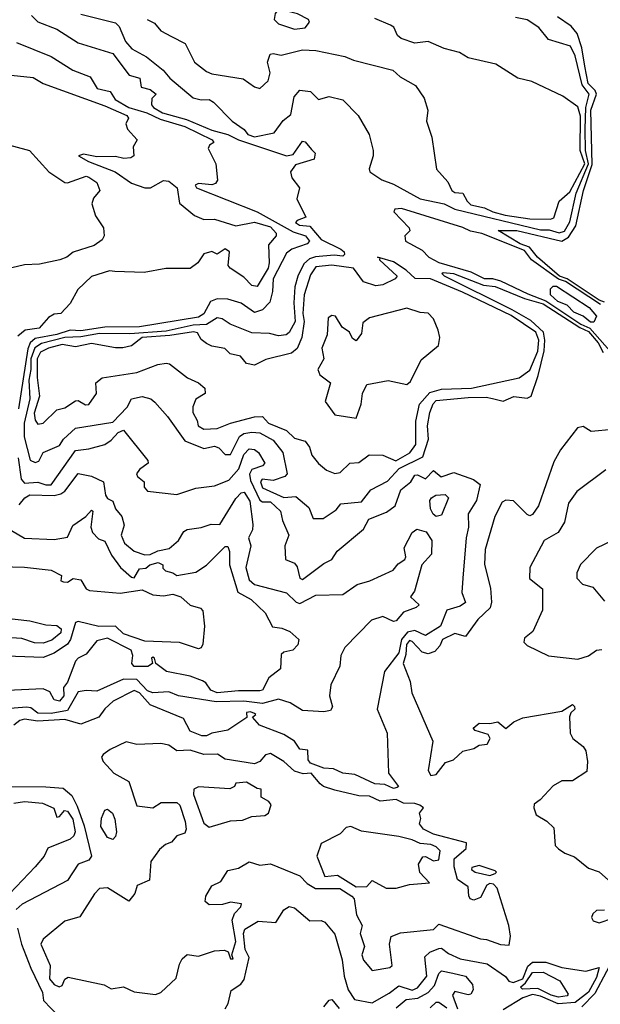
# Model space of a CAD drawing. Extents: x 1995148 to 2088947, y 769131 to 906009.
# Tile 174 of 256: x 2016727 to 2018899, y 821230 to 824914. Entities that reach past the tile are written whole.
import ezdxf

# ---------------------------------------------------------------- set-up
doc = ezdxf.new("R2010")
doc.units = 0

msp = doc.modelspace()

# ---------------------------------------------------------------- linework, layer by layer
at = {"layer": '0CON05XD'}
for points in [[(2017755, 824878.5), (2017795, 824883.3), (2017811.2, 824905), (2017807.6, 824915), (2017766.4, 824936.4), (2017705, 824950.7), (2017691.7, 824948.3), (2017682.2, 824937.8), (2017678.9, 824915), (2017695, 824898.7), (2017755, 824878.5)], [(2016770.3, 824930.3), (2016795, 824905.8), (2016865, 824878.9), (2016945, 824827.8), (2017075, 824787.1), (2017136.8, 824706.8), (2017176.2, 824695), (2017181.5, 824661.5), (2017215, 824652.5), (2017237.5, 824635), (2017221.3, 824618.7), (2017220, 824595), (2017226.7, 824585), (2017261.1, 824565), (2017350.9, 824540.9), (2017445, 824500.3), (2017505, 824484.2), (2017545, 824464.6), (2017725, 824405.3), (2017750.2, 824409.8), (2017785, 824460), (2017795, 824456.5), (2017818.8, 824428.8)], [(2016955, 824934.5), (2017085, 824902.2), (2017098.5, 824888.5), (2017122.2, 824832.2), (2017146, 824805), (2017200.8, 824775), (2017264, 824725), (2017288, 824695), (2017375, 824621.4), (2017405, 824614), (2017435, 824615.6), (2017452, 824605), (2017521.2, 824535), (2017566.7, 824503.3), (2017580.5, 824485), (2017605, 824475.3), (2017679.2, 824490.8), (2017712.6, 824537.4), (2017740.6, 824559.4), (2017752.9, 824625), (2017775, 824650), (2017815, 824645.4), (2017845, 824616), (2017883.9, 824626.1), (2017935, 824613.8), (2017993.3, 824555), (2018033.8, 824485), (2018048.8, 824425), (2018048.8, 824405), (2018033.9, 824356.1), (2018036.2, 824345), (2018081.4, 824315), (2018125, 824298.7), (2018224.3, 824244.3), (2018315, 824224.5), (2018355, 824205.1), (2018675, 824128.3), (2018707.4, 824127.4), (2018745, 824116.9)], [(2017203.3, 824915), (2017231.3, 824901.3), (2017255, 824872.5), (2017295, 824850.8), (2017346, 824825), (2017381.1, 824755), (2017425, 824720), (2017445, 824711.1), (2017562.3, 824692.3), (2017605, 824663.3), (2017625, 824656.7), (2017656.2, 824685), (2017663.3, 824715), (2017653.8, 824755), (2017663.8, 824785), (2017675, 824788), (2017705, 824781.2), (2017785, 824801.4), (2017835, 824798.2), (2017943.1, 824776.9), (2017975, 824762.5), (2018122.5, 824725), (2018150, 824700), (2018207.7, 824667.7), (2018240.3, 824620.3), (2018254, 824575), (2018248.8, 824535), (2018268, 824475), (2018286.2, 824355), (2018327.9, 824307.9), (2018342.9, 824275), (2018355, 824267.1), (2018385, 824265.6), (2018400.7, 824235), (2018415, 824221.1), (2018465, 824210.6), (2018496.5, 824195), (2018543.1, 824183.1), (2018635, 824169.3), (2018711.9, 824168.1)], [(2018711.9, 824168.1), (2018725, 824173.2), (2018745.3, 824234.7), (2018785, 824270), (2018841, 824375), (2018822.8, 824425), (2018825, 824552.5), (2018815, 824587.5), (2018758, 824628), (2018643.2, 824683.2), (2018590, 824695), (2018507.7, 824747.7), (2018405, 824771.2), (2018371.7, 824791.7), (2018315, 824806), (2018255, 824832), (2018205, 824826.2), (2018154.1, 824844.1), (2018140, 824855), (2018125.8, 824885.8), (2018114.1, 824894.1), (2018055, 824918.8)], [(2018915, 823856.9), (2018895, 823864.8), (2018775, 823944.3), (2018746.1, 823955), (2018664.1, 824025), (2018633.3, 824063.3), (2018599.3, 824075), (2018516.7, 824125), (2018586.7, 824125), (2018755, 824085.8), (2018779.9, 824100.1), (2018807.5, 824142.5), (2018835.6, 824275.6), (2018867.7, 824372.3), (2018862.9, 824575), (2018883.9, 824635), (2018879.7, 824649.7), (2018853.4, 824675), (2018840.6, 824740.6), (2018829.3, 824809.3), (2018811.8, 824861.8), (2018790.2, 824890.3), (2018738.8, 824925)], [(2018745, 824116.9), (2018765, 824123.1), (2018785, 824158.1), (2018808.9, 824265), (2018854.3, 824375), (2018843.6, 824425), (2018841.7, 824505), (2018845.1, 824585), (2018857.2, 824635), (2018830.4, 824670.4), (2018805, 824778.5), (2018786.9, 824815), (2018705, 824839.6), (2018668.5, 824885), (2018625, 824913.1), (2018581.7, 824921.7)], [(2016715, 824828.2), (2016845, 824776.7), (2016925, 824725.6), (2016989.8, 824699.8), (2017016.7, 824656.7), (2017065, 824645.6), (2017084.3, 824615), (2017135, 824586), (2017202, 824565), (2017251.6, 824541.6), (2017345, 824514.8), (2017446.7, 824465), (2017452.5, 824455), (2017436.7, 824445), (2017431.7, 824431.7), (2017460, 824375), (2017466.4, 824313.6), (2017458.8, 824301.2), (2017445, 824296), (2017395, 824301.8), (2017383.6, 824295), (2017388.1, 824285), (2017615, 824195.8), (2017705.3, 824145.3), (2017750.1, 824120.1), (2017795.3, 824105.3), (2017810.9, 824085), (2017802.2, 824075), (2017744.2, 824055), (2017725, 824041.1), (2017674.3, 823945), (2017672.6, 823897.4), (2017662.2, 823857.8), (2017635, 823828.2), (2017605, 823818.2), (2017555, 823854), (2017505, 823868.7), (2017465, 823869.6), (2017440.5, 823859.5), (2017415, 823813.5), (2017395, 823800.8), (2017175, 823764.5), (2017045, 823763.8), (2016955, 823750.4), (2016915, 823752.6), (2016865, 823736.3), (2016785, 823721.4), (2016765.5, 823705), (2016756.8, 823683.2), (2016722.2, 823457.8)], [(2016695, 824707.1), (2016777.2, 824697.2), (2016815, 824674.7), (2017045, 824592), (2017127.1, 824555), (2017133.3, 824545), (2017123.3, 824525), (2017130, 824505), (2017166.2, 824465), (2017151.7, 824438.3), (2017153.3, 824405), (2017142.5, 824397.5), (2017115.7, 824394.3), (2017085, 824402.8), (2017015, 824400.6), (2016965, 824411.2), (2016946.7, 824405), (2016984.1, 824384.1), (2017084.2, 824345), (2017145, 824302.7), (2017195, 824284.5), (2017215.8, 824285), (2017265, 824312.7), (2017285, 824310), (2017315.9, 824285), (2017325, 824228), (2017381.2, 824181.2), (2017415, 824166.7), (2017455, 824167.5), (2017535, 824142.5), (2017605, 824156.5), (2017665, 824138.8), (2017685.8, 824115), (2017686.2, 824105), (2017658, 824072), (2017660.3, 824005), (2017655.7, 823985), (2017615, 823916), (2017595, 823920), (2017565, 823950.8), (2017514.2, 823984.2), (2017506.7, 823995), (2017512, 824045), (2017495, 824056.2), (2017465, 824036.7), (2017445, 824046.2), (2017415, 824038), (2017392.9, 824005), (2017365, 823983.5), (2017273, 823983), (2017192.3, 823967.8), (2017082.5, 823972.5), (2017062.5, 823975), (2016995, 823953.3), (2016943.8, 823905), (2016915, 823852.5), (2016880, 823815), (2016855, 823812.5), (2016835, 823800), (2016799.7, 823760.3), (2016747.7, 823752.3), (2016719.5, 823730.5)], [(2016555, 824480.9), (2016763.3, 824425), (2016835.4, 824345), (2016895, 824305.5), (2016906.1, 824303.9), (2016975, 824328.5), (2016985, 824325.4), (2017015.3, 824305.3), (2017026.2, 824275), (2017003.2, 824246.8), (2016997.1, 824225), (2017010, 824180), (2017040, 824135), (2017042.5, 824105), (2017035, 824090), (2017005, 824069.2), (2016926.1, 824043.9), (2016902.5, 824025), (2016876.7, 824015), (2016800.9, 823999.1), (2016745, 823996.5), (2016655, 823975.8)], [(2017818.8, 824428.8), (2017831.8, 824415), (2017828.2, 824391.8), (2017758.8, 824371.2), (2017740, 824345), (2017745, 824322.5), (2017773.8, 824285), (2017763.9, 824243.9), (2017796.7, 824175), (2017765, 824163.3), (2017758.8, 824155), (2017773.3, 824145), (2017812, 824142), (2017855, 824091.6), (2017928.6, 824055), (2017940, 824045), (2017941.2, 824035), (2017935, 824028.8), (2017903.2, 824033.2), (2017832.8, 824027.2), (2017810.6, 824019.4), (2017789.5, 824000.5), (2017767.3, 823955), (2017756.2, 823915), (2017751.9, 823855), (2017757.7, 823785), (2017735, 823743.8), (2017723.8, 823735), (2017695, 823731.3), (2017660.6, 823740.6), (2017595, 823742.7), (2017513.8, 823775), (2017484.5, 823794.5), (2017465, 823798.5), (2017425, 823773.6), (2017375, 823771.2), (2017275, 823749), (2017138.2, 823738.2), (2017025, 823740.1), (2016955, 823727), (2016895, 823724.9), (2016807.6, 823702.4), (2016783.7, 823686.3), (2016768.2, 823645), (2016768.4, 823605), (2016760.5, 823565), (2016765.1, 823495), (2016743.3, 823405), (2016743.9, 823353.9), (2016765.9, 823265.9), (2016785, 823257.6), (2016797.8, 823262.2), (2016814.7, 823295.3), (2016875, 823320.6), (2016890, 823345), (2016935, 823386.4), (2017075, 823407.8), (2017128.2, 823465), (2017144.7, 823495.3), (2017185, 823504.5), (2017217.5, 823495), (2017232.7, 823482.7), (2017279.3, 823429.3), (2017345, 823338.1), (2017415, 823310), (2017455, 823318), (2017472, 823312), (2017495, 823287.5), (2017515, 823287.5), (2017548.9, 823355), (2017564.6, 823365.4), (2017595, 823370.7), (2017625, 823368.7), (2017675, 823341.1), (2017711.3, 823295), (2017727.3, 823215), (2017718, 823205), (2017675, 823190.5), (2017633.3, 823195), (2017627.5, 823185), (2017635, 823162.2), (2017715, 823126), (2017759.7, 823129.7), (2017808.8, 823088.8), (2017825, 823047.5), (2017862, 823048), (2017910, 823080), (2017927.6, 823102.4), (2018005, 823110), (2018040.6, 823155), (2018102.4, 823187.6), (2018146.7, 823235), (2018235, 823278.8), (2018256.6, 823345), (2018252.8, 823395), (2018261.5, 823445), (2018273.6, 823476.4), (2018285, 823489.2), (2018405, 823500.8), (2018471.7, 823501.7), (2018495, 823496.4), (2018535, 823486.3), (2018575, 823504.3), (2018625, 823497.9), (2018639.6, 823505), (2018666.7, 823583.3), (2018688.4, 823675), (2018691.6, 823715), (2018685.9, 823745), (2018638.4, 823788.4), (2018569, 823829), (2018315.6, 823955), (2018306, 823965), (2018311.4, 823968.6), (2018350, 823965), (2018461.4, 823921.4), (2018505, 823915.9), (2018615, 823870.4), (2018685, 823851.6), (2018822.1, 823762.1), (2018855, 823747.3), (2018891.3, 823705), (2018909.4, 823669.4)], [(2018898.9, 823848.9), (2018768.1, 823935), (2018742.9, 823942.9), (2018641.7, 824015), (2018615, 824050.6), (2018455, 824113.8), (2018412.7, 824122.7), (2018385, 824136.9), (2018155, 824208.2), (2018130, 824205), (2018126.2, 824195), (2018183.3, 824135), (2018186.1, 824123.9), (2018167.5, 824105), (2018170, 824085), (2018232, 824052), (2018257.3, 824025), (2018295, 824005.9), (2018415, 823970.7), (2018464, 823946), (2018495, 823946.1), (2018525, 823937.5), (2018627.8, 823887.8)], [(2017905, 823216.7), (2017925, 823220), (2017961.2, 823255), (2017995, 823257.5), (2018034, 823286), (2018085, 823284.7), (2018134.1, 823264.1), (2018186.4, 823293.6), (2018208.8, 823325), (2018208.3, 823411.7), (2018221.8, 823475), (2018260.5, 823519.5), (2018305, 823531.6), (2018417.5, 823535), (2018595, 823574.5), (2018635, 823603.1), (2018665, 823673.6), (2018669.2, 823715), (2018657, 823745), (2018565, 823807), (2018383.1, 823895), (2018263.1, 823945), (2018206, 823946), (2018172.5, 823977.5), (2018125, 824008.3), (2018073.4, 824022.9), (2018064.7, 824025.3), (2018073.4, 824022.9), (2018073.3, 824015), (2018139.2, 823955), (2018131.2, 823945), (2018085, 823921.8), (2018058.9, 823918.9), (2018013.4, 823933.4), (2017975, 823984.6), (2017895, 823996.1), (2017835, 823990), (2017815, 823960), (2017791.3, 823885), (2017785.5, 823815), (2017791.2, 823785), (2017782.2, 823725), (2017765, 823684.4), (2017743.3, 823666.7), (2017647.6, 823642.4), (2017605, 823622), (2017575, 823628), (2017553.3, 823655), (2017514.4, 823664.4), (2017494.2, 823684.2), (2017445, 823692.9), (2017425, 823702.5), (2017405, 823718), (2017392.2, 823742.2), (2017376.8, 823746.8), (2017287.9, 823732.1), (2017185, 823725.5), (2017145, 823693.3), (2017113.1, 823686.9), (2017085, 823685.9), (2016995, 823702.5), (2016935, 823690.5), (2016885, 823698.5), (2016833.8, 823685), (2016805, 823670.2), (2016792.1, 823645), (2016792.6, 823575), (2016801.3, 823505), (2016781.4, 823441.4), (2016785, 823416), (2016795, 823400.8), (2016815, 823404.4), (2016865, 823454.2), (2016895, 823462.2), (2016935, 823488), (2016945, 823489.2), (2016973.1, 823473.1), (2016985.3, 823474.7), (2017014.2, 823515), (2017012, 823555), (2017035, 823574.3), (2017165, 823594.5), (2017243.6, 823623.6), (2017275, 823629.2), (2017287, 823627), (2017354.8, 823574.7), (2017395, 823555.7), (2017418.8, 823535), (2017420, 823515), (2017385.6, 823494.4), (2017374.3, 823465.7), (2017374.1, 823444.1), (2017390.6, 823415), (2017394.7, 823394.7), (2017415, 823381.8), (2017465, 823384.5), (2017515.4, 823404.6), (2017605, 823428.1), (2017635, 823430), (2017658, 823405), (2017725, 823377.3), (2017755, 823348), (2017795, 823336.7), (2017810.8, 823315), (2017819.5, 823285), (2017844.1, 823254.1), (2017875, 823228.8), (2017905, 823216.7)], [(2018862.2, 823782.2), (2018834.6, 823805), (2018800.1, 823820.1), (2018775, 823845.9), (2018740.2, 823860.2), (2018712.4, 823885), (2018712.3, 823907.7), (2018722.7, 823917.3), (2018735, 823917.4), (2018857.2, 823837.2), (2018884.2, 823805), (2018875, 823783), (2018862.2, 823782.2)], [(2018627.8, 823887.8), (2018695, 823862.7), (2018825.9, 823775), (2018860.1, 823760.1), (2018934.8, 823675)], [(2017985, 823423.3), (2018003.8, 823475), (2018009.1, 823515), (2018025, 823548.7), (2018105, 823563.6), (2018175, 823548.9), (2018189.2, 823560.8), (2018228.7, 823641.3), (2018292.9, 823695), (2018298.1, 823725), (2018292.4, 823752.4), (2018274.3, 823795), (2018255, 823815.8), (2018225, 823818), (2018175, 823834.4), (2018035, 823799.1), (2018009.9, 823780.1), (2018005, 823740), (2017985, 823712.5), (2017971.7, 823721.7), (2017960, 823745), (2017933.2, 823763.2), (2017908, 823805), (2017895, 823807.5), (2017880.8, 823799.2), (2017876.9, 823735), (2017857.1, 823685), (2017864.2, 823645), (2017841.9, 823605), (2017849.2, 823585), (2017890, 823555), (2017870, 823485), (2017905.8, 823435.8), (2017985, 823423.3)], [(2016721.2, 823275), (2016731.6, 823195), (2016745, 823180), (2016795, 823184.3), (2016825, 823173.3), (2016845, 823174.2), (2016935, 823302.7), (2016985, 823308.7), (2017045.2, 823324.8), (2017069.1, 823340.9), (2017095, 823369.5), (2017115, 823378.9), (2017206.2, 823265), (2017206.7, 823255), (2017175, 823231.5), (2017163.1, 823215), (2017166.9, 823205), (2017192.2, 823185), (2017192.2, 823165), (2017205, 823149.6), (2017315, 823138.1), (2017385, 823161.1), (2017455, 823170.3), (2017508.6, 823191.4), (2017546.5, 823233.5), (2017565, 823287.5), (2017585, 823308.8), (2017605, 823305.4), (2017620.6, 823295), (2017644.2, 823255), (2017634.5, 823245.5), (2017595, 823230.8), (2017586.5, 823213.5), (2017589.9, 823190), (2017625, 823116.1), (2017635, 823110.5), (2017665, 823110), (2017702.7, 823075), (2017710.2, 823040.2), (2017733.9, 822986.1), (2017718.5, 822945), (2017721.2, 822895), (2017755, 822881.2), (2017765, 822866.7), (2017774.3, 822825), (2017785, 822820), (2017865, 822878.9), (2017895, 822894.3), (2017914.8, 822925.2), (2018012.5, 823007.5), (2018032.5, 823045), (2018098.7, 823071.3), (2018131.2, 823095), (2018153.1, 823155), (2018189.6, 823185), (2018205, 823209.4), (2018215, 823211.4), (2018245, 823196.7), (2018275, 823227.5), (2018303.7, 823203.7), (2018350.5, 823220.5), (2018424.3, 823194.3), (2018448.8, 823175), (2018435.7, 823115), (2018404.5, 823065), (2018405.4, 823015), (2018396.5, 822975), (2018384.4, 822825), (2018381.2, 822771.2), (2018395, 822733.8), (2018375, 822720), (2018325, 822705.5), (2018300.6, 822645), (2018245, 822610), (2018205, 822628.3), (2018177.3, 822622.7), (2018155.1, 822595), (2018145, 822545.4), (2018091.2, 822475), (2018064.4, 822335), (2018102, 822245), (2018105.8, 822095), (2018143.8, 822045), (2018138.7, 822041.3), (2018125, 822037.8), (2018092.3, 822052.3), (2018055, 822055.4), (2017980.6, 822090.6), (2017935, 822095.6), (2017900.9, 822110.9), (2017865, 822113.4), (2017815, 822132.2), (2017805.3, 822145), (2017805, 822181.2), (2017775, 822184.5), (2017754.5, 822214.5), (2017715, 822239.2), (2017624.3, 822275), (2017597.5, 822305), (2017610, 822315), (2017605, 822318.8), (2017590, 822325), (2017575, 822322.5), (2017576.1, 822303.9), (2017505, 822255.6), (2017445, 822244.6), (2017425, 822234.5), (2017407.5, 822235), (2017365, 822252.5), (2017339.1, 822299.1), (2017215, 822350.5), (2017175, 822395.2), (2017155, 822404.2), (2017076, 822365), (2017045, 822336.2), (2017023.3, 822305), (2016955, 822278.1), (2016895.6, 822295.6), (2016795, 822289.3), (2016745, 822296.6), (2016727.4, 822292.6), (2016705, 822274.2)], [(2018945, 823380.6), (2018865, 823373.5), (2018835, 823392.3), (2018813.1, 823386.9), (2018750.4, 823305), (2018725, 823259.4), (2018667.1, 823095), (2018645, 823063.3), (2018635, 823057.5), (2018625, 823062.5), (2018574.4, 823114.4), (2018545, 823116), (2018531.1, 823108.9), (2018504.4, 823055), (2018468.3, 822931.7), (2018465.3, 822875.3), (2018487.7, 822787.7), (2018491.7, 822735), (2018486.4, 822713.6), (2018440.1, 822669.9), (2018395, 822606.7), (2018355, 822617.5), (2018308.8, 822595), (2018298.9, 822571.1), (2018279.2, 822550.8), (2018255, 822541.8), (2018232.3, 822547.7), (2018195, 822588.1), (2018185, 822590.8), (2018173.9, 822576.1), (2018171.4, 822538.6), (2018160.9, 822505), (2018188, 822438), (2018194.2, 822395), (2018272.5, 822215), (2018254.4, 822105), (2018265, 822086.7), (2018285, 822090), (2018320, 822135), (2018350, 822145), (2018385, 822177.5), (2018425, 822187.5), (2018445, 822200), (2018476, 822204), (2018486.7, 822225), (2018479.5, 822239.5), (2018430, 822255), (2018423, 822263), (2018445, 822282.5), (2018485, 822281.2), (2018515, 822287.5), (2018545, 822262.5), (2018575, 822287.5), (2018608.3, 822301.7), (2018755, 822326.7), (2018795, 822352.5), (2018802.5, 822345), (2018803.3, 822335), (2018788.8, 822321.2), (2018783.9, 822306.1), (2018786.2, 822245), (2018795.8, 822225), (2018835, 822195.3), (2018845, 822178.6), (2018851.1, 822138.9), (2018848.6, 822101.4), (2018795, 822066.7), (2018755, 822066.7), (2018722.1, 822047.9), (2018674, 821995), (2018650.7, 821979.2), (2018649.5, 821965), (2018659.4, 821939.4), (2018699.2, 821915), (2018725, 821890), (2018730, 821825), (2018742.3, 821812.3), (2018765.6, 821795.6), (2018801.7, 821781.7), (2018855, 821740), (2018895, 821725.8), (2018930, 821695)], [(2016725, 823098.6), (2016745.8, 823125), (2016765, 823135.9), (2016855.5, 823134.5), (2016880.3, 823139.7), (2016895, 823150.6), (2016945, 823215.6), (2016995, 823206.2), (2017040.4, 823185), (2017047.1, 823135), (2017055, 823122.5), (2017075, 823113.3), (2017084.5, 823084.5), (2017108.8, 823055), (2017117.3, 823022.7), (2017106.2, 822985), (2017118.7, 822955), (2017155, 822925.8), (2017195, 822912.1), (2017215, 822913.2), (2017243.1, 822926.9), (2017285.6, 822935), (2017320.8, 822965), (2017340.3, 822999.7), (2017352.7, 823007.3), (2017405, 823014.2), (2017442.8, 823027.2), (2017475, 823026), (2017535, 823122.5), (2017555, 823143.5), (2017566.6, 823146.6), (2017587.3, 823112.7), (2017598.5, 823025), (2017597.8, 823005), (2017582.5, 822975), (2017591.4, 822945), (2017572.2, 822865), (2017585, 822818), (2017605, 822801.3), (2017725, 822769.8), (2017761.5, 822735), (2017775, 822730), (2017835, 822760.5), (2017935, 822763.2), (2017989.6, 822800.4), (2018036.9, 822815), (2018123.3, 822855), (2018142, 822878), (2018167.3, 822895), (2018170.9, 822905), (2018165, 822938.6), (2018194.6, 822995.4), (2018212.5, 823007.5), (2018247.4, 822997.4), (2018268.1, 822965), (2018266.9, 822915), (2018230.6, 822875), (2018203.8, 822776.2), (2018189.2, 822755), (2018220.8, 822725), (2018210, 822715), (2018163, 822697), (2018135, 822665.5), (2018125, 822662.1), (2018085, 822680.7), (2018042.2, 822667.8), (2017943.3, 822565), (2017928.6, 822535), (2017924.4, 822495), (2017890.7, 822425), (2017885.3, 822385), (2017897, 822343), (2017890, 822330), (2017865, 822324.5), (2017785, 822328.9), (2017737.9, 822357.9), (2017695, 822372.2), (2017635, 822355.7), (2017565, 822364), (2017461.5, 822361.5), (2017321.2, 822385), (2017285, 822399.6), (2017225, 822395.8), (2017205, 822403), (2017165, 822446.1), (2017115, 822447.1), (2017015, 822401.5), (2016975, 822404.4), (2016945, 822399.4), (2016905, 822330), (2016845, 822318.5), (2016795, 822319.2), (2016768.9, 822338.9), (2016752.6, 822342.6), (2016675, 822335.3)], [(2018919.5, 823230.5), (2018811.4, 823148.6), (2018779.5, 823105), (2018765.3, 823034.7), (2018741.5, 822995), (2018688.5, 822965), (2018634.6, 822865), (2018633.8, 822823.8), (2018682, 822785), (2018682.2, 822705), (2018646, 822625), (2018615, 822600), (2018613.1, 822585), (2018625, 822573.1), (2018705, 822534.2), (2018815, 822521.9), (2018855, 822533.8), (2018885, 822555.8), (2018905, 822558)], [(2018285, 823055.8), (2018273.6, 823063.6), (2018263.9, 823083.9), (2018261.5, 823115), (2018266.7, 823125), (2018284, 823135), (2018318.2, 823138.2), (2018330.8, 823125), (2018305, 823060.8), (2018285, 823055.8)], [(2016675, 823015.7), (2016744.7, 822974.7), (2016855, 822969.3), (2016905, 822978.6), (2016925, 823022), (2016974.5, 823055.5), (2016995, 823079.2), (2017000, 823075), (2016992.9, 823015), (2016998.5, 822995), (2017021.5, 822971.5), (2017045, 822962.9), (2017070.4, 822910.4), (2017104.2, 822865), (2017145, 822828.6), (2017155, 822826), (2017175, 822860), (2017198, 822862), (2017213.3, 822875), (2017245, 822883.3), (2017262.5, 822875), (2017262.5, 822862.5), (2017271.7, 822851.7), (2017300, 822845), (2017314.4, 822834.4), (2017385, 822847.1), (2017425, 822873.5), (2017495, 822942.5), (2017505, 822943.3), (2017511.4, 822925), (2017511.1, 822875), (2017542.7, 822772.7), (2017592, 822745), (2017645, 822694.6), (2017672.9, 822642.9), (2017707.6, 822637.6), (2017737.5, 822625), (2017770.8, 822595), (2017767.1, 822575), (2017748, 822555), (2017715, 822547.7), (2017705, 822539.4), (2017702.5, 822485), (2017658.8, 822451.2), (2017635, 822406.2), (2017625, 822403.1), (2017545, 822403.6), (2017465, 822395.8), (2017441.2, 822405), (2017423.4, 822433.4), (2017410.5, 822440.5), (2017365, 822457.5), (2017276, 822475), (2017236, 822505), (2017231.2, 822525), (2017225, 822528.6), (2017220, 822525), (2017223.3, 822505), (2017206, 822494), (2017154.7, 822494.7), (2017146.7, 822505), (2017150, 822535), (2017143.3, 822555), (2017055, 822600.4), (2017015, 822590), (2016975, 822540.6), (2016945, 822525.7), (2016935, 822514.3), (2016905, 822435.6), (2016890, 822415), (2016891.4, 822385), (2016875, 822364.6), (2016855, 822369.2), (2016839.5, 822399.5), (2016815, 822410.9), (2016625, 822401.5)], [(2018944.6, 822965.4), (2018885, 822937.1), (2018824.3, 822875.7), (2018811.5, 822845), (2018810.5, 822825), (2018831.9, 822801.9), (2018870.8, 822790.8), (2018915, 822738.8)], [(2016565, 822870.9), (2016745, 822866), (2016845, 822854.2), (2016882.5, 822835), (2016880, 822815), (2016890.7, 822810.7), (2016905, 822810), (2016926.4, 822823.6), (2016955, 822818.8), (2016975.7, 822785), (2016988.3, 822778.3), (2017102, 822768), (2017185, 822781.1), (2017225, 822762.1), (2017265, 822757.9), (2017300, 822765), (2017330, 822755), (2017365, 822724.2), (2017402.8, 822712.8), (2017411.8, 822701.8), (2017417.6, 822645), (2017411.9, 822578.1), (2017405, 822564), (2017395, 822560), (2017324.2, 822584.2), (2017195, 822588.4), (2017115, 822616.9), (2017085, 822645.4), (2017023.2, 822643.2), (2016945, 822662), (2016935, 822658.8), (2016916.6, 822595), (2016905, 822578), (2016855, 822543.8), (2016815, 822528), (2016605.7, 822535.7)], [(2016655, 822677.8), (2016764.8, 822664.8), (2016825, 822650.3), (2016865, 822647.6), (2016881.6, 822635), (2016880.1, 822619.9), (2016847.5, 822592.5), (2016815, 822581.8), (2016782.2, 822582.2), (2016735, 822598.4), (2016535, 822611.6)], [(2017235, 821266.4), (2017255, 821274.1), (2017311.7, 821328.3), (2017325, 821380), (2017335, 821400), (2017353, 821417), (2017395, 821410), (2017455, 821430), (2017493, 821433), (2017506.7, 821426.7), (2017515, 821400), (2017525, 821400), (2017520, 821415), (2017535.3, 821465), (2017521.1, 821545), (2017530.1, 821569.9), (2017553.8, 821595), (2017556.2, 821606.2), (2017515, 821612), (2017485, 821604.2), (2017435, 821602.5), (2017420, 821615), (2017423.3, 821635), (2017445, 821673.3), (2017479.7, 821690.3), (2017505, 821731.2), (2017545, 821740), (2017585, 821762.9), (2017625, 821751.4), (2017665, 821756), (2017775, 821710.6), (2017801.8, 821681.8), (2017833.1, 821663.1), (2017923.7, 821663.7), (2017969.6, 821635), (2017978.2, 821625), (2017986.2, 821565), (2018007.5, 821525), (2018000, 821495), (2018016.1, 821446.1), (2018006.9, 821415), (2018012.9, 821395), (2018045, 821356.7), (2018111.7, 821368.3), (2018120, 821375), (2018110, 821455), (2018116.1, 821483.9), (2018151.7, 821498.3), (2018275, 821510), (2018295, 821530), (2018450, 821475), (2018473.3, 821473.3), (2018525, 821453.8), (2018558.3, 821451.7), (2018562.5, 821485), (2018556.2, 821525), (2018512.5, 821665), (2018499.7, 821679.7), (2018485, 821682), (2018474.2, 821675.8), (2018450.5, 821629.5), (2018425, 821620), (2018412.5, 821625), (2018406.4, 821636.4), (2018405, 821670), (2018365, 821697.5), (2018351.8, 821745), (2018352.2, 821775), (2018397, 821813), (2018398.5, 821835), (2018275, 821866.7), (2018236.7, 821885), (2018222.5, 821905), (2018227.5, 821925), (2018222.5, 821945), (2018237.5, 821965), (2018223.3, 821975), (2018205, 821982), (2018162.9, 821982.9), (2018135, 821996.4), (2018075, 821990.6), (2018035, 822008.8), (2017995, 822010), (2017905, 822031.9), (2017863.3, 822045), (2017851.2, 822055), (2017817.5, 822095), (2017787, 822093), (2017755, 822102.9), (2017715, 822139.2), (2017665, 822168.6), (2017645.9, 822164.1), (2017625, 822138.8), (2017605, 822130), (2017495, 822148), (2017466.2, 822166.2), (2017415.3, 822164.7), (2017365, 822180.8), (2017315, 822178.7), (2017285, 822199.4), (2017255, 822205.7), (2017165, 822201.9), (2017125, 822212), (2017065, 822184), (2017038.8, 822165), (2017033.3, 822155), (2017038.3, 822138.3), (2017078.8, 822095), (2017134.5, 822064.5), (2017165, 821973.3), (2017224.2, 821965.8), (2017255.8, 821985.8), (2017315, 821985.5), (2017325.6, 821975), (2017346.2, 821913.8), (2017350, 821885), (2017345, 821870), (2017315, 821860), (2017295, 821837.5), (2017271.7, 821828.3), (2017250, 821810), (2017216.7, 821765), (2017212.5, 821695), (2017166.7, 821675), (2017157.1, 821645), (2017135, 821616.7), (2017055, 821665.5), (2017025, 821663.1), (2017006.1, 821643.9), (2016952.1, 821557.9), (2016895, 821541.1), (2016815, 821474.3), (2016805.6, 821455), (2016841.2, 821375), (2016838.7, 821325), (2016855, 821303.8), (2016873.9, 821296.1), (2016885, 821301.2), (2016895.7, 821324.3), (2016908, 821332), (2017042.6, 821302.6), (2017068.3, 821288.3), (2017115, 821296), (2017155, 821277.5), (2017235, 821266.4)], [(2016695, 822044.7), (2016825, 822044), (2016889, 822039), (2016921.6, 822011.6), (2016942.2, 821972.2), (2016968.3, 821898.3), (2016995.3, 821784.7), (2016985, 821769.1), (2016945, 821754.4), (2016905, 821693.8), (2016735.8, 821605), (2016714, 821585)], [(2017435, 821892.7), (2017515, 821916.7), (2017560.3, 821919.7), (2017595, 821933.1), (2017643.8, 821936.2), (2017657.5, 821945), (2017667, 821977), (2017659.3, 821989.3), (2017630, 822005), (2017630, 822035), (2017615, 822037.5), (2017575, 822061.2), (2017535, 822057.5), (2017530, 822045), (2017513, 822037), (2017395, 822044.3), (2017378, 822035), (2017376.5, 822015), (2017415, 821907.5), (2017435, 821892.7)], [(2016705, 821982.5), (2016745, 821989.1), (2016812.2, 821982.2), (2016854.4, 821964.4), (2016865, 821930.5), (2016875, 821933.1), (2016894.5, 821955.5), (2016905, 821953.5), (2016925, 821922.5), (2016934.7, 821875.3), (2016929.8, 821860.2), (2016915, 821848.1), (2016832, 821815), (2016818, 821785), (2016784.2, 821745), (2016689.2, 821645)], [(2017075, 821846.9), (2017054.7, 821854.7), (2017030, 821895), (2017032.7, 821927.3), (2017045, 821956.7), (2017055, 821960), (2017074.3, 821945), (2017082.6, 821922.6), (2017088.2, 821875), (2017085, 821858), (2017075, 821846.9)], [(2018135, 821664.6), (2018185, 821678.5), (2018260, 821685), (2018223.6, 821723.6), (2018218.2, 821755), (2018235, 821782.5), (2018245, 821783.1), (2018275, 821767.3), (2018295, 821771.4), (2018299.5, 821805), (2018285, 821819.6), (2018265, 821828.5), (2018225, 821831.5), (2018195, 821845.9), (2018145, 821857.9), (2018005, 821877.8), (2017965, 821895.3), (2017948.5, 821891.5), (2017925, 821868), (2017855, 821832.5), (2017838.8, 821785), (2017868.8, 821708.8), (2017915, 821713.4), (2017985, 821669.2), (2018025, 821671.1), (2018045, 821693.8), (2018097.5, 821665), (2018135, 821664.6)], [(2018485, 821712.5), (2018505, 821720), (2018510, 821725), (2018505, 821730), (2018445, 821750), (2018418.3, 821741.7), (2018417.5, 821735), (2018430, 821725), (2018485, 821712.5)], [(2017495, 821212.9), (2017507.1, 821232.9), (2017518.2, 821281.8), (2017554.3, 821305.7), (2017566.4, 821323.6), (2017584.8, 821405), (2017569.8, 821435), (2017564.5, 821495.5), (2017568.9, 821511.1), (2017618.2, 821541.8), (2017685, 821536.9), (2017715, 821583.3), (2017735, 821596.4), (2017755, 821590.9), (2017812, 821542), (2017855, 821543.3), (2017868.1, 821538.1), (2017905, 821492.9), (2017933.4, 821396.6), (2017940, 821335), (2017955.3, 821285), (2017978.8, 821248.8), (2018045, 821235.7), (2018108.5, 821271.5), (2018145, 821299.2), (2018195, 821283.5), (2018215, 821292.3), (2018250, 821335), (2018242.5, 821407.5), (2018261.5, 821425), (2018295, 821439.1), (2018305, 821440), (2018330.6, 821420.6), (2018375, 821400), (2018475, 821382.1), (2018544.1, 821334.1), (2018557.1, 821317.1), (2018572.2, 821312.2), (2018608.8, 821325), (2018627.2, 821372.8), (2018645, 821387.5), (2018695, 821388.4), (2018755, 821367.4), (2018845, 821354.7), (2018895, 821368), (2018885, 821330.4), (2018855, 821275.2), (2018805, 821237.3), (2018741.6, 821231.6), (2018675, 821261), (2018645, 821266.5), (2018609.3, 821255), (2018535, 821209.3)], [(2018915, 821582.5), (2018885, 821581.2), (2018870.6, 821569.4), (2018866, 821555), (2018872.1, 821542.1), (2018895, 821534.5), (2018945, 821552)], [(2016718.8, 821515), (2016733.8, 821455), (2016768.3, 821365), (2016812.5, 821275), (2016816, 821245), (2016873.3, 821185)], [(2018965.4, 821435), (2018878.7, 821271.3), (2018829.6, 821220.4)], [(2018135, 821217.3), (2018172.3, 821247.7), (2018216.4, 821253.6), (2018255, 821274.8), (2018279, 821301), (2018294.8, 821345.2), (2018304.4, 821355), (2018347.4, 821347.4), (2018394.2, 821335), (2018420, 821305), (2018422.5, 821285), (2018415, 821268), (2018404.3, 821265.7), (2018355, 821278.3), (2018345.2, 821265), (2018363.9, 821213.9)], [(2018742.6, 821257.4), (2018715, 821264), (2018665, 821289.8), (2018607.3, 821287.3), (2018600.4, 821295), (2018618.9, 821311.1), (2018645, 821349), (2018685, 821350.8), (2018747.8, 821317.8), (2018777.9, 821267.9), (2018775, 821262.5), (2018742.6, 821257.4)], [(2017865, 821221.1), (2017885, 821246.1), (2017895, 821248.2), (2017921.4, 821215)], [(2018262.4, 821217.6), (2018285, 821238.9), (2018295, 821238.8), (2018325, 821217.3)]]:
    msp.add_lwpolyline(points, dxfattribs=at)

doc.saveas('drawing.dxf')
